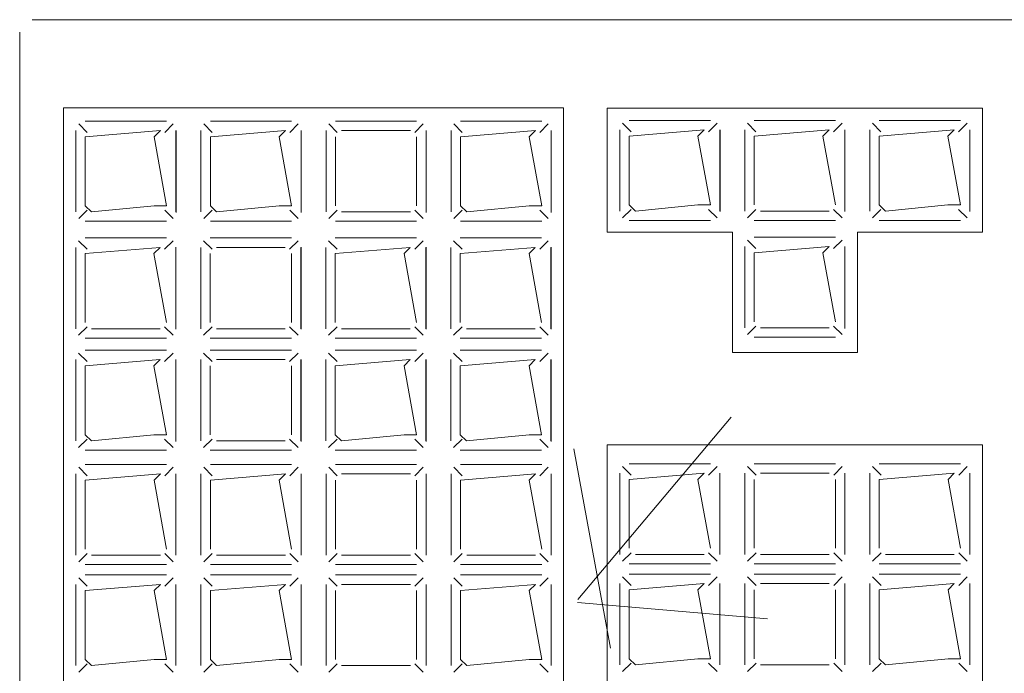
# Model space of a CAD drawing. Header units: feet. Extents: x 8 to 127, y 6 to 90.
# Tile 44 of 256: x 34.1938 to 34.2725, y 50.3104 to 50.3627. Entities that reach past the tile are written whole.
import ezdxf

# ---------------------------------------------------------------- set-up
doc = ezdxf.new("R2010")
doc.units = ezdxf.units.FT
doc.header["$MEASUREMENT"] = 0
doc.layers.add('MOBILARIO', color=8, linetype='Continuous')
doc.layers.add('NO ESPESSURA', color=250, linetype='Continuous')

msp = doc.modelspace()

# ---------------------------------------------------------------- linework, layer by layer
at = {"layer": 'MOBILARIO', "lineweight": 5}
for p, q in [((34.42277, 50.36268), (34.19477, 50.36268)), ((34.42277, 50.36268), (34.19477, 50.36268)), ((34.19377, 50.36168), (34.19377, 50.28368)), ((34.19377, 50.36168), (34.19377, 50.28368)), ((34.19727, 50.355636), (34.23727, 50.355636)), ((34.19727, 50.30868), (34.19727, 50.355636)), ((34.19727, 50.355636), (34.23727, 50.355636)), ((34.19727, 50.30868), (34.19727, 50.355636)), ((34.23727, 50.355636), (34.23727, 50.30868)), ((34.23727, 50.355636), (34.23727, 50.30868)), ((34.24077, 50.34568), (34.24077, 50.355619)), ((34.24077, 50.355619), (34.27077, 50.355619)), ((34.24077, 50.34568), (34.24077, 50.355619)), ((34.24077, 50.355619), (34.27077, 50.355619)), ((34.27077, 50.355619), (34.27077, 50.34568)), ((34.27077, 50.355619), (34.27077, 50.34568)), ((34.199167, 50.353664), (34.19849, 50.354341)), ((34.199167, 50.353664), (34.19849, 50.354341)), ((34.20552, 50.354561), (34.19902, 50.354561)), ((34.20552, 50.354561), (34.19902, 50.354561)), ((34.205374, 50.353664), (34.206051, 50.354341)), ((34.205374, 50.353664), (34.206051, 50.354341)), ((34.209167, 50.353664), (34.20849, 50.354341)), ((34.209167, 50.353664), (34.20849, 50.354341)), ((34.21552, 50.354561), (34.20902, 50.354561)), ((34.21552, 50.354561), (34.20902, 50.354561)), ((34.215374, 50.353664), (34.216051, 50.354341)), ((34.215374, 50.353664), (34.216051, 50.354341)), ((34.219167, 50.353664), (34.21849, 50.354341)), ((34.219167, 50.353664), (34.21849, 50.354341)), ((34.22552, 50.354561), (34.21902, 50.354561)), ((34.22552, 50.354561), (34.21902, 50.354561)), ((34.225374, 50.353664), (34.226051, 50.354341)), ((34.225374, 50.353664), (34.226051, 50.354341)), ((34.229167, 50.353664), (34.22849, 50.354341)), ((34.229167, 50.353664), (34.22849, 50.354341)), ((34.23552, 50.354561), (34.22902, 50.354561)), ((34.23552, 50.354561), (34.22902, 50.354561)), ((34.235374, 50.353664), (34.236051, 50.354341)), ((34.235374, 50.353664), (34.236051, 50.354341)), ((34.242667, 50.353723), (34.24199, 50.3544)), ((34.242667, 50.353723), (34.24199, 50.3544)), ((34.24902, 50.354619), (34.24252, 50.354619)), ((34.24902, 50.354619), (34.24252, 50.354619)), ((34.248874, 50.353723), (34.249551, 50.3544)), ((34.248874, 50.353723), (34.249551, 50.3544)), ((34.252655, 50.353723), (34.251978, 50.3544)), ((34.252655, 50.353723), (34.251978, 50.3544)), ((34.259008, 50.354619), (34.252508, 50.354619)), ((34.259008, 50.354619), (34.252508, 50.354619)), ((34.258862, 50.353723), (34.259539, 50.3544)), ((34.258862, 50.353723), (34.259539, 50.3544)), ((34.262655, 50.353723), (34.261978, 50.3544)), ((34.262655, 50.353723), (34.261978, 50.3544)), ((34.269008, 50.354619), (34.262508, 50.354619)), ((34.269008, 50.354619), (34.262508, 50.354619)), ((34.268862, 50.353723), (34.269539, 50.3544)), ((34.268862, 50.353723), (34.269539, 50.3544)), ((34.19827, 50.353811), (34.19827, 50.347311)), ((34.19827, 50.353811), (34.19827, 50.347311)), ((34.20502, 50.353811), (34.19902, 50.353311)), ((34.20502, 50.353811), (34.19902, 50.353311)), ((34.20452, 50.353311), (34.20502, 50.353811)), ((34.20452, 50.353311), (34.20502, 50.353811)), ((34.20627, 50.347311), (34.20627, 50.353811)), ((34.20627, 50.347311), (34.20627, 50.353811)), ((34.206282, 50.347275), (34.206282, 50.353819)), ((34.206282, 50.347275), (34.206282, 50.353819)), ((34.20827, 50.353811), (34.20827, 50.347311)), ((34.20827, 50.353811), (34.20827, 50.347311)), ((34.21502, 50.353811), (34.20902, 50.353311)), ((34.21502, 50.353811), (34.20902, 50.353311)), ((34.21452, 50.353311), (34.21502, 50.353811)), ((34.21452, 50.353311), (34.21502, 50.353811)), ((34.21627, 50.347311), (34.21627, 50.353811)), ((34.21627, 50.347311), (34.21627, 50.353811)), ((34.216282, 50.347275), (34.216282, 50.353819)), ((34.216282, 50.347275), (34.216282, 50.353819)), ((34.21827, 50.353811), (34.21827, 50.347311)), ((34.21827, 50.353811), (34.21827, 50.347311)), ((34.22502, 50.353811), (34.21952, 50.353811)), ((34.22502, 50.353811), (34.21952, 50.353811)), ((34.22627, 50.347311), (34.22627, 50.353811)), ((34.22627, 50.347311), (34.22627, 50.353811)), ((34.226282, 50.347275), (34.226282, 50.353819)), ((34.226282, 50.347275), (34.226282, 50.353819)), ((34.22827, 50.353811), (34.22827, 50.347311)), ((34.22827, 50.353811), (34.22827, 50.347311)), ((34.23502, 50.353811), (34.22902, 50.353311)), ((34.23502, 50.353811), (34.22902, 50.353311)), ((34.23452, 50.353311), (34.23502, 50.353811)), ((34.23452, 50.353311), (34.23502, 50.353811)), ((34.23627, 50.347311), (34.23627, 50.353811)), ((34.23627, 50.347311), (34.23627, 50.353811)), ((34.236282, 50.347275), (34.236282, 50.353819)), ((34.236282, 50.347275), (34.236282, 50.353819)), ((34.24177, 50.353869), (34.24177, 50.347369)), ((34.24177, 50.353869), (34.24177, 50.347369)), ((34.24852, 50.353869), (34.24252, 50.353369)), ((34.24852, 50.353869), (34.24252, 50.353369)), ((34.24802, 50.353369), (34.24852, 50.353869)), ((34.24802, 50.353369), (34.24852, 50.353869)), ((34.24977, 50.347369), (34.24977, 50.353869)), ((34.24977, 50.347369), (34.24977, 50.353869)), ((34.249782, 50.347333), (34.249782, 50.353878)), ((34.249782, 50.347333), (34.249782, 50.353878)), ((34.251758, 50.353869), (34.251758, 50.347369)), ((34.251758, 50.353869), (34.251758, 50.347369)), ((34.258508, 50.353869), (34.252508, 50.353369)), ((34.258508, 50.353869), (34.252508, 50.353369)), ((34.258008, 50.353369), (34.258508, 50.353869)), ((34.258008, 50.353369), (34.258508, 50.353869)), ((34.259758, 50.347369), (34.259758, 50.353869)), ((34.259758, 50.347369), (34.259758, 50.353869)), ((34.25977, 50.347333), (34.25977, 50.353878)), ((34.25977, 50.347333), (34.25977, 50.353878)), ((34.261758, 50.353869), (34.261758, 50.347369)), ((34.261758, 50.353869), (34.261758, 50.347369)), ((34.268508, 50.353869), (34.262508, 50.353369)), ((34.268508, 50.353869), (34.262508, 50.353369)), ((34.268008, 50.353369), (34.268508, 50.353869)), ((34.268008, 50.353369), (34.268508, 50.353869)), ((34.269758, 50.347369), (34.269758, 50.353869)), ((34.269758, 50.347369), (34.269758, 50.353869)), ((34.26977, 50.347333), (34.26977, 50.353878)), ((34.26977, 50.347333), (34.26977, 50.353878)), ((34.19902, 50.353311), (34.19902, 50.347811)), ((34.19902, 50.353311), (34.19902, 50.347811)), ((34.20552, 50.347811), (34.20452, 50.353311)), ((34.20552, 50.347811), (34.20452, 50.353311)), ((34.20902, 50.353311), (34.20902, 50.347811)), ((34.20902, 50.353311), (34.20902, 50.347811)), ((34.21552, 50.347811), (34.21452, 50.353311)), ((34.21552, 50.347811), (34.21452, 50.353311)), ((34.21902, 50.353311), (34.21902, 50.347811)), ((34.21902, 50.353311), (34.21902, 50.347811)), ((34.22552, 50.347811), (34.22552, 50.353311)), ((34.22552, 50.347811), (34.22552, 50.353311)), ((34.22902, 50.353311), (34.22902, 50.347811)), ((34.22902, 50.353311), (34.22902, 50.347811)), ((34.23552, 50.347811), (34.23452, 50.353311)), ((34.23552, 50.347811), (34.23452, 50.353311)), ((34.24252, 50.353369), (34.24252, 50.347869)), ((34.24252, 50.353369), (34.24252, 50.347869)), ((34.24902, 50.347869), (34.24802, 50.353369)), ((34.24902, 50.347869), (34.24802, 50.353369)), ((34.252508, 50.353369), (34.252508, 50.347869)), ((34.252508, 50.353369), (34.252508, 50.347869)), ((34.259008, 50.347869), (34.258008, 50.353369)), ((34.259008, 50.347869), (34.258008, 50.353369)), ((34.262508, 50.353369), (34.262508, 50.347869)), ((34.262508, 50.353369), (34.262508, 50.347869)), ((34.269008, 50.347869), (34.268008, 50.353369)), ((34.269008, 50.347869), (34.268008, 50.353369)), ((34.199167, 50.347457), (34.19849, 50.346781)), ((34.199167, 50.347457), (34.19849, 50.346781)), ((34.19902, 50.347811), (34.19952, 50.347311)), ((34.19902, 50.347811), (34.19952, 50.347311)), ((34.19952, 50.347311), (34.20452, 50.347811)), ((34.19952, 50.347311), (34.20452, 50.347811)), ((34.20452, 50.347811), (34.20552, 50.347811)), ((34.20452, 50.347811), (34.20552, 50.347811)), ((34.205374, 50.347457), (34.206051, 50.346781)), ((34.205374, 50.347457), (34.206051, 50.346781)), ((34.209167, 50.347457), (34.20849, 50.346781)), ((34.209167, 50.347457), (34.20849, 50.346781)), ((34.20902, 50.347811), (34.20952, 50.347311)), ((34.20902, 50.347811), (34.20952, 50.347311)), ((34.20952, 50.347311), (34.21452, 50.347811)), ((34.20952, 50.347311), (34.21452, 50.347811)), ((34.21452, 50.347811), (34.21552, 50.347811)), ((34.21452, 50.347811), (34.21552, 50.347811)), ((34.215374, 50.347457), (34.216051, 50.346781)), ((34.215374, 50.347457), (34.216051, 50.346781)), ((34.219167, 50.347457), (34.21849, 50.346781)), ((34.219167, 50.347457), (34.21849, 50.346781)), ((34.21952, 50.347311), (34.22502, 50.347311)), ((34.21952, 50.347311), (34.22502, 50.347311)), ((34.225374, 50.347457), (34.226051, 50.346781)), ((34.225374, 50.347457), (34.226051, 50.346781)), ((34.229167, 50.347457), (34.22849, 50.346781)), ((34.229167, 50.347457), (34.22849, 50.346781)), ((34.22902, 50.347811), (34.22952, 50.347311)), ((34.22902, 50.347811), (34.22952, 50.347311)), ((34.22952, 50.347311), (34.23452, 50.347811)), ((34.22952, 50.347311), (34.23452, 50.347811)), ((34.23452, 50.347811), (34.23552, 50.347811)), ((34.23452, 50.347811), (34.23552, 50.347811)), ((34.235374, 50.347457), (34.236051, 50.346781)), ((34.235374, 50.347457), (34.236051, 50.346781)), ((34.242667, 50.347516), (34.24199, 50.346839)), ((34.242667, 50.347516), (34.24199, 50.346839)), ((34.24252, 50.347869), (34.24302, 50.347369)), ((34.24252, 50.347869), (34.24302, 50.347369)), ((34.24302, 50.347369), (34.24802, 50.347869)), ((34.24302, 50.347369), (34.24802, 50.347869)), ((34.24802, 50.347869), (34.24902, 50.347869)), ((34.24802, 50.347869), (34.24902, 50.347869)), ((34.248874, 50.347516), (34.249551, 50.346839)), ((34.248874, 50.347516), (34.249551, 50.346839)), ((34.252655, 50.347516), (34.251978, 50.346839)), ((34.252655, 50.347516), (34.251978, 50.346839)), ((34.253008, 50.347369), (34.258508, 50.347369)), ((34.253008, 50.347369), (34.258508, 50.347369)), ((34.258862, 50.347516), (34.259539, 50.346839)), ((34.258862, 50.347516), (34.259539, 50.346839)), ((34.262655, 50.347516), (34.261978, 50.346839)), ((34.262655, 50.347516), (34.261978, 50.346839)), ((34.262508, 50.347869), (34.263008, 50.347369)), ((34.262508, 50.347869), (34.263008, 50.347369)), ((34.263008, 50.347369), (34.268008, 50.347869)), ((34.263008, 50.347369), (34.268008, 50.347869)), ((34.268008, 50.347869), (34.269008, 50.347869)), ((34.268008, 50.347869), (34.269008, 50.347869)), ((34.268862, 50.347516), (34.269539, 50.346839)), ((34.268862, 50.347516), (34.269539, 50.346839)), ((34.19902, 50.346561), (34.20552, 50.346561)), ((34.19902, 50.346561), (34.20552, 50.346561)), ((34.20902, 50.346561), (34.21552, 50.346561)), ((34.20902, 50.346561), (34.21552, 50.346561)), ((34.21902, 50.346561), (34.22552, 50.346561)), ((34.21902, 50.346561), (34.22552, 50.346561)), ((34.22902, 50.346561), (34.23552, 50.346561)), ((34.22902, 50.346561), (34.23552, 50.346561)), ((34.24252, 50.346619), (34.24902, 50.346619)), ((34.24252, 50.346619), (34.24902, 50.346619)), ((34.252508, 50.346619), (34.259008, 50.346619)), ((34.252508, 50.346619), (34.259008, 50.346619)), ((34.262508, 50.346619), (34.269008, 50.346619)), ((34.262508, 50.346619), (34.269008, 50.346619)), ((34.25077, 50.34568), (34.24077, 50.34568)), ((34.25077, 50.34568), (34.24077, 50.34568)), ((34.25077, 50.336075), (34.25077, 50.34568)), ((34.25077, 50.336075), (34.25077, 50.34568)), ((34.27077, 50.34568), (34.26077, 50.34568)), ((34.26077, 50.34568), (34.26077, 50.336075)), ((34.27077, 50.34568), (34.26077, 50.34568)), ((34.26077, 50.34568), (34.26077, 50.336075)), ((34.199155, 50.344331), (34.198478, 50.345007)), ((34.199155, 50.344331), (34.198478, 50.345007)), ((34.205508, 50.345227), (34.199008, 50.345227)), ((34.205508, 50.345227), (34.199008, 50.345227)), ((34.205362, 50.344331), (34.206039, 50.345007)), ((34.205362, 50.344331), (34.206039, 50.345007)), ((34.209155, 50.344331), (34.208478, 50.345007)), ((34.209155, 50.344331), (34.208478, 50.345007)), ((34.215508, 50.345227), (34.209008, 50.345227)), ((34.215508, 50.345227), (34.209008, 50.345227)), ((34.215362, 50.344331), (34.216039, 50.345007)), ((34.215362, 50.344331), (34.216039, 50.345007)), ((34.219155, 50.344331), (34.218478, 50.345007)), ((34.219155, 50.344331), (34.218478, 50.345007)), ((34.225508, 50.345227), (34.219008, 50.345227)), ((34.225508, 50.345227), (34.219008, 50.345227)), ((34.225362, 50.344331), (34.226039, 50.345007)), ((34.225362, 50.344331), (34.226039, 50.345007)), ((34.229155, 50.344331), (34.228478, 50.345007)), ((34.229155, 50.344331), (34.228478, 50.345007)), ((34.235508, 50.345227), (34.229008, 50.345227)), ((34.235508, 50.345227), (34.229008, 50.345227)), ((34.235362, 50.344331), (34.236039, 50.345007)), ((34.235362, 50.344331), (34.236039, 50.345007)), ((34.252655, 50.344389), (34.251978, 50.345066)), ((34.252655, 50.344389), (34.251978, 50.345066)), ((34.259008, 50.345285), (34.252508, 50.345285)), ((34.259008, 50.345285), (34.252508, 50.345285)), ((34.258862, 50.344389), (34.259539, 50.345066)), ((34.258862, 50.344389), (34.259539, 50.345066)), ((34.198258, 50.344477), (34.198258, 50.337977)), ((34.198258, 50.344477), (34.198258, 50.337977)), ((34.205008, 50.344477), (34.199008, 50.343977)), ((34.205008, 50.344477), (34.199008, 50.343977)), ((34.204508, 50.343977), (34.205008, 50.344477)), ((34.204508, 50.343977), (34.205008, 50.344477)), ((34.206258, 50.337977), (34.206258, 50.344477)), ((34.206258, 50.337977), (34.206258, 50.344477)), ((34.20627, 50.337941), (34.20627, 50.344485)), ((34.20627, 50.337941), (34.20627, 50.344485)), ((34.208258, 50.344477), (34.208258, 50.337977)), ((34.208258, 50.344477), (34.208258, 50.337977)), ((34.215008, 50.344477), (34.209508, 50.344477)), ((34.215008, 50.344477), (34.209508, 50.344477)), ((34.216258, 50.337977), (34.216258, 50.344477)), ((34.216258, 50.337977), (34.216258, 50.344477)), ((34.21627, 50.337941), (34.21627, 50.344485)), ((34.21627, 50.337941), (34.21627, 50.344485)), ((34.218258, 50.344477), (34.218258, 50.337977)), ((34.218258, 50.344477), (34.218258, 50.337977)), ((34.225008, 50.344477), (34.219008, 50.343977)), ((34.225008, 50.344477), (34.219008, 50.343977)), ((34.224508, 50.343977), (34.225008, 50.344477)), ((34.224508, 50.343977), (34.225008, 50.344477)), ((34.226258, 50.337977), (34.226258, 50.344477)), ((34.226258, 50.337977), (34.226258, 50.344477)), ((34.22627, 50.337941), (34.22627, 50.344485)), ((34.22627, 50.337941), (34.22627, 50.344485)), ((34.228258, 50.344477), (34.228258, 50.337977)), ((34.228258, 50.344477), (34.228258, 50.337977)), ((34.235008, 50.344477), (34.229008, 50.343977)), ((34.235008, 50.344477), (34.229008, 50.343977)), ((34.234508, 50.343977), (34.235008, 50.344477)), ((34.234508, 50.343977), (34.235008, 50.344477)), ((34.236258, 50.337977), (34.236258, 50.344477)), ((34.236258, 50.337977), (34.236258, 50.344477)), ((34.23627, 50.337941), (34.23627, 50.344485)), ((34.23627, 50.337941), (34.23627, 50.344485)), ((34.251758, 50.344535), (34.251758, 50.338035)), ((34.251758, 50.344535), (34.251758, 50.338035)), ((34.258508, 50.344535), (34.252508, 50.344035)), ((34.258508, 50.344535), (34.252508, 50.344035)), ((34.258008, 50.344035), (34.258508, 50.344535)), ((34.258008, 50.344035), (34.258508, 50.344535)), ((34.259758, 50.338035), (34.259758, 50.344535)), ((34.259758, 50.338035), (34.259758, 50.344535)), ((34.25977, 50.337999), (34.25977, 50.344544)), ((34.25977, 50.337999), (34.25977, 50.344544)), ((34.199008, 50.343977), (34.199008, 50.338477)), ((34.199008, 50.343977), (34.199008, 50.338477)), ((34.205508, 50.338477), (34.204508, 50.343977)), ((34.205508, 50.338477), (34.204508, 50.343977)), ((34.209008, 50.343977), (34.209008, 50.338477)), ((34.209008, 50.343977), (34.209008, 50.338477)), ((34.215508, 50.338477), (34.215508, 50.343977)), ((34.215508, 50.338477), (34.215508, 50.343977)), ((34.219008, 50.343977), (34.219008, 50.338477)), ((34.219008, 50.343977), (34.219008, 50.338477)), ((34.225508, 50.338477), (34.224508, 50.343977)), ((34.225508, 50.338477), (34.224508, 50.343977)), ((34.229008, 50.343977), (34.229008, 50.338477)), ((34.229008, 50.343977), (34.229008, 50.338477)), ((34.235508, 50.338477), (34.234508, 50.343977)), ((34.235508, 50.338477), (34.234508, 50.343977)), ((34.252508, 50.344035), (34.252508, 50.338535)), ((34.252508, 50.344035), (34.252508, 50.338535)), ((34.259008, 50.338535), (34.258008, 50.344035)), ((34.259008, 50.338535), (34.258008, 50.344035)), ((34.199155, 50.338123), (34.198478, 50.337447)), ((34.199155, 50.338123), (34.198478, 50.337447)), ((34.199508, 50.337977), (34.205008, 50.337977)), ((34.199508, 50.337977), (34.205008, 50.337977)), ((34.205362, 50.338123), (34.206039, 50.337447)), ((34.205362, 50.338123), (34.206039, 50.337447)), ((34.209155, 50.338123), (34.208478, 50.337447)), ((34.209155, 50.338123), (34.208478, 50.337447)), ((34.209508, 50.337977), (34.215008, 50.337977)), ((34.209508, 50.337977), (34.215008, 50.337977)), ((34.215362, 50.338123), (34.216039, 50.337447)), ((34.215362, 50.338123), (34.216039, 50.337447)), ((34.219155, 50.338123), (34.218478, 50.337447)), ((34.219155, 50.338123), (34.218478, 50.337447)), ((34.219508, 50.337977), (34.225008, 50.337977)), ((34.219508, 50.337977), (34.225008, 50.337977)), ((34.225362, 50.338123), (34.226039, 50.337447)), ((34.225362, 50.338123), (34.226039, 50.337447)), ((34.229155, 50.338123), (34.228478, 50.337447)), ((34.229155, 50.338123), (34.228478, 50.337447)), ((34.229508, 50.337977), (34.235008, 50.337977)), ((34.229508, 50.337977), (34.235008, 50.337977)), ((34.235362, 50.338123), (34.236039, 50.337447)), ((34.235362, 50.338123), (34.236039, 50.337447)), ((34.252655, 50.338182), (34.251978, 50.337505)), ((34.252655, 50.338182), (34.251978, 50.337505)), ((34.253008, 50.338035), (34.258508, 50.338035)), ((34.253008, 50.338035), (34.258508, 50.338035)), ((34.258862, 50.338182), (34.259539, 50.337505)), ((34.258862, 50.338182), (34.259539, 50.337505)), ((34.199008, 50.337227), (34.205508, 50.337227)), ((34.199008, 50.337227), (34.205508, 50.337227)), ((34.209008, 50.337227), (34.215508, 50.337227)), ((34.209008, 50.337227), (34.215508, 50.337227)), ((34.219008, 50.337227), (34.225508, 50.337227)), ((34.219008, 50.337227), (34.225508, 50.337227)), ((34.229008, 50.337227), (34.235508, 50.337227)), ((34.229008, 50.337227), (34.235508, 50.337227)), ((34.252508, 50.337285), (34.259008, 50.337285)), ((34.252508, 50.337285), (34.259008, 50.337285)), ((34.205508, 50.336251), (34.199008, 50.336251)), ((34.205508, 50.336251), (34.199008, 50.336251)), ((34.215508, 50.336251), (34.209008, 50.336251)), ((34.215508, 50.336251), (34.209008, 50.336251)), ((34.225508, 50.336251), (34.219008, 50.336251)), ((34.225508, 50.336251), (34.219008, 50.336251)), ((34.235508, 50.336251), (34.229008, 50.336251)), ((34.235508, 50.336251), (34.229008, 50.336251)), ((34.198258, 50.335501), (34.198258, 50.329001)), ((34.198258, 50.335501), (34.198258, 50.329001)), ((34.199155, 50.335354), (34.198478, 50.336031)), ((34.199155, 50.335354), (34.198478, 50.336031)), ((34.205008, 50.335501), (34.199008, 50.335001)), ((34.205008, 50.335501), (34.199008, 50.335001)), ((34.204508, 50.335001), (34.205008, 50.335501)), ((34.204508, 50.335001), (34.205008, 50.335501)), ((34.205362, 50.335354), (34.206039, 50.336031)), ((34.205362, 50.335354), (34.206039, 50.336031)), ((34.206258, 50.329001), (34.206258, 50.335501)), ((34.206258, 50.329001), (34.206258, 50.335501)), ((34.20627, 50.328965), (34.20627, 50.335509)), ((34.20627, 50.328965), (34.20627, 50.335509)), ((34.208258, 50.335501), (34.208258, 50.329001)), ((34.208258, 50.335501), (34.208258, 50.329001)), ((34.209155, 50.335354), (34.208478, 50.336031)), ((34.209155, 50.335354), (34.208478, 50.336031)), ((34.215008, 50.335501), (34.209508, 50.335501)), ((34.215008, 50.335501), (34.209508, 50.335501)), ((34.215362, 50.335354), (34.216039, 50.336031)), ((34.215362, 50.335354), (34.216039, 50.336031)), ((34.216258, 50.329001), (34.216258, 50.335501)), ((34.216258, 50.329001), (34.216258, 50.335501)), ((34.21627, 50.328965), (34.21627, 50.335509)), ((34.21627, 50.328965), (34.21627, 50.335509)), ((34.218258, 50.335501), (34.218258, 50.329001)), ((34.218258, 50.335501), (34.218258, 50.329001)), ((34.219155, 50.335354), (34.218478, 50.336031)), ((34.219155, 50.335354), (34.218478, 50.336031)), ((34.225008, 50.335501), (34.219008, 50.335001)), ((34.225008, 50.335501), (34.219008, 50.335001)), ((34.224508, 50.335001), (34.225008, 50.335501)), ((34.224508, 50.335001), (34.225008, 50.335501)), ((34.225362, 50.335354), (34.226039, 50.336031)), ((34.225362, 50.335354), (34.226039, 50.336031)), ((34.226258, 50.329001), (34.226258, 50.335501)), ((34.226258, 50.329001), (34.226258, 50.335501)), ((34.22627, 50.328965), (34.22627, 50.335509)), ((34.22627, 50.328965), (34.22627, 50.335509)), ((34.228258, 50.335501), (34.228258, 50.329001)), ((34.228258, 50.335501), (34.228258, 50.329001)), ((34.229155, 50.335354), (34.228478, 50.336031)), ((34.229155, 50.335354), (34.228478, 50.336031)), ((34.235008, 50.335501), (34.229008, 50.335001)), ((34.235008, 50.335501), (34.229008, 50.335001)), ((34.234508, 50.335001), (34.235008, 50.335501)), ((34.234508, 50.335001), (34.235008, 50.335501)), ((34.235362, 50.335354), (34.236039, 50.336031)), ((34.235362, 50.335354), (34.236039, 50.336031)), ((34.236258, 50.329001), (34.236258, 50.335501)), ((34.236258, 50.329001), (34.236258, 50.335501)), ((34.23627, 50.328965), (34.23627, 50.335509)), ((34.23627, 50.328965), (34.23627, 50.335509)), ((34.26077, 50.336075), (34.25077, 50.336075)), ((34.26077, 50.336075), (34.25077, 50.336075)), ((34.199008, 50.335001), (34.199008, 50.329501)), ((34.199008, 50.335001), (34.199008, 50.329501)), ((34.205508, 50.329501), (34.204508, 50.335001)), ((34.205508, 50.329501), (34.204508, 50.335001)), ((34.209008, 50.335001), (34.209008, 50.329501)), ((34.209008, 50.335001), (34.209008, 50.329501)), ((34.215508, 50.329501), (34.215508, 50.335001)), ((34.215508, 50.329501), (34.215508, 50.335001)), ((34.219008, 50.335001), (34.219008, 50.329501)), ((34.219008, 50.335001), (34.219008, 50.329501)), ((34.225508, 50.329501), (34.224508, 50.335001)), ((34.225508, 50.329501), (34.224508, 50.335001)), ((34.229008, 50.335001), (34.229008, 50.329501)), ((34.229008, 50.335001), (34.229008, 50.329501)), ((34.235508, 50.329501), (34.234508, 50.335001)), ((34.235508, 50.329501), (34.234508, 50.335001)), ((34.199155, 50.329147), (34.198478, 50.328471)), ((34.199155, 50.329147), (34.198478, 50.328471)), ((34.199008, 50.329501), (34.199508, 50.329001)), ((34.199008, 50.329501), (34.199508, 50.329001)), ((34.199508, 50.329001), (34.204508, 50.329501)), ((34.199508, 50.329001), (34.204508, 50.329501)), ((34.204508, 50.329501), (34.205508, 50.329501)), ((34.204508, 50.329501), (34.205508, 50.329501)), ((34.205362, 50.329147), (34.206039, 50.328471)), ((34.205362, 50.329147), (34.206039, 50.328471)), ((34.209155, 50.329147), (34.208478, 50.328471)), ((34.209155, 50.329147), (34.208478, 50.328471)), ((34.215362, 50.329147), (34.216039, 50.328471)), ((34.215362, 50.329147), (34.216039, 50.328471)), ((34.219155, 50.329147), (34.218478, 50.328471)), ((34.219155, 50.329147), (34.218478, 50.328471)), ((34.219008, 50.329501), (34.219508, 50.329001)), ((34.219008, 50.329501), (34.219508, 50.329001)), ((34.219508, 50.329001), (34.224508, 50.329501)), ((34.219508, 50.329001), (34.224508, 50.329501)), ((34.224508, 50.329501), (34.225508, 50.329501)), ((34.224508, 50.329501), (34.225508, 50.329501)), ((34.225362, 50.329147), (34.226039, 50.328471)), ((34.225362, 50.329147), (34.226039, 50.328471)), ((34.229155, 50.329147), (34.228478, 50.328471)), ((34.229155, 50.329147), (34.228478, 50.328471)), ((34.229008, 50.329501), (34.229508, 50.329001)), ((34.229008, 50.329501), (34.229508, 50.329001)), ((34.229508, 50.329001), (34.234508, 50.329501)), ((34.229508, 50.329001), (34.234508, 50.329501)), ((34.234508, 50.329501), (34.235508, 50.329501)), ((34.234508, 50.329501), (34.235508, 50.329501)), ((34.235362, 50.329147), (34.236039, 50.328471)), ((34.235362, 50.329147), (34.236039, 50.328471)), ((34.209508, 50.329001), (34.215008, 50.329001)), ((34.209508, 50.329001), (34.215008, 50.329001)), ((34.27077, 50.32868), (34.24077, 50.32868)), ((34.24077, 50.32868), (34.24077, 50.30868)), ((34.27077, 50.32868), (34.24077, 50.32868)), ((34.24077, 50.32868), (34.24077, 50.30868)), ((34.27077, 50.30868), (34.27077, 50.32868)), ((34.27077, 50.30868), (34.27077, 50.32868)), ((34.199008, 50.328251), (34.205508, 50.328251)), ((34.199008, 50.328251), (34.205508, 50.328251)), ((34.209008, 50.328251), (34.215508, 50.328251)), ((34.209008, 50.328251), (34.215508, 50.328251)), ((34.219008, 50.328251), (34.225508, 50.328251)), ((34.219008, 50.328251), (34.225508, 50.328251)), ((34.229008, 50.328251), (34.235508, 50.328251)), ((34.229008, 50.328251), (34.235508, 50.328251)), ((34.199167, 50.326215), (34.19849, 50.326892)), ((34.199167, 50.326215), (34.19849, 50.326892)), ((34.20552, 50.327112), (34.19902, 50.327112)), ((34.20552, 50.327112), (34.19902, 50.327112)), ((34.205374, 50.326215), (34.206051, 50.326892)), ((34.205374, 50.326215), (34.206051, 50.326892)), ((34.209167, 50.326215), (34.20849, 50.326892)), ((34.209167, 50.326215), (34.20849, 50.326892)), ((34.21552, 50.327112), (34.20902, 50.327112)), ((34.21552, 50.327112), (34.20902, 50.327112)), ((34.215374, 50.326215), (34.216051, 50.326892)), ((34.215374, 50.326215), (34.216051, 50.326892)), ((34.219167, 50.326215), (34.21849, 50.326892)), ((34.219167, 50.326215), (34.21849, 50.326892)), ((34.22552, 50.327112), (34.21902, 50.327112)), ((34.22552, 50.327112), (34.21902, 50.327112)), ((34.225374, 50.326215), (34.226051, 50.326892)), ((34.225374, 50.326215), (34.226051, 50.326892)), ((34.229167, 50.326215), (34.22849, 50.326892)), ((34.229167, 50.326215), (34.22849, 50.326892)), ((34.23552, 50.327112), (34.22902, 50.327112)), ((34.23552, 50.327112), (34.22902, 50.327112)), ((34.235374, 50.326215), (34.236051, 50.326892)), ((34.235374, 50.326215), (34.236051, 50.326892)), ((34.242667, 50.326273), (34.24199, 50.32695)), ((34.242667, 50.326273), (34.24199, 50.32695)), ((34.24902, 50.32717), (34.24252, 50.32717)), ((34.24902, 50.32717), (34.24252, 50.32717)), ((34.248874, 50.326273), (34.249551, 50.32695)), ((34.248874, 50.326273), (34.249551, 50.32695)), ((34.252667, 50.326273), (34.25199, 50.32695)), ((34.252667, 50.326273), (34.25199, 50.32695)), ((34.25902, 50.32717), (34.25252, 50.32717)), ((34.25902, 50.32717), (34.25252, 50.32717)), ((34.258874, 50.326273), (34.259551, 50.32695)), ((34.258874, 50.326273), (34.259551, 50.32695)), ((34.262667, 50.326273), (34.26199, 50.32695)), ((34.262667, 50.326273), (34.26199, 50.32695)), ((34.26902, 50.32717), (34.26252, 50.32717)), ((34.26902, 50.32717), (34.26252, 50.32717)), ((34.268874, 50.326273), (34.269551, 50.32695)), ((34.268874, 50.326273), (34.269551, 50.32695)), ((34.19827, 50.326362), (34.19827, 50.319862)), ((34.19827, 50.326362), (34.19827, 50.319862)), ((34.20502, 50.326362), (34.19902, 50.325862)), ((34.20502, 50.326362), (34.19902, 50.325862)), ((34.20452, 50.325862), (34.20502, 50.326362)), ((34.20452, 50.325862), (34.20502, 50.326362)), ((34.20627, 50.319862), (34.20627, 50.326362)), ((34.20627, 50.319862), (34.20627, 50.326362)), ((34.20827, 50.326362), (34.20827, 50.319862)), ((34.20827, 50.326362), (34.20827, 50.319862)), ((34.21502, 50.326362), (34.20902, 50.325862)), ((34.21502, 50.326362), (34.20902, 50.325862)), ((34.21452, 50.325862), (34.21502, 50.326362)), ((34.21452, 50.325862), (34.21502, 50.326362)), ((34.21627, 50.319862), (34.21627, 50.326362)), ((34.21627, 50.319862), (34.21627, 50.326362)), ((34.21827, 50.326362), (34.21827, 50.319862)), ((34.21827, 50.326362), (34.21827, 50.319862)), ((34.22502, 50.326362), (34.21952, 50.326362)), ((34.22502, 50.326362), (34.21952, 50.326362)), ((34.22627, 50.319862), (34.22627, 50.326362)), ((34.22627, 50.319862), (34.22627, 50.326362)), ((34.22827, 50.326362), (34.22827, 50.319862)), ((34.22827, 50.326362), (34.22827, 50.319862)), ((34.23502, 50.326362), (34.22902, 50.325862)), ((34.23502, 50.326362), (34.22902, 50.325862)), ((34.23452, 50.325862), (34.23502, 50.326362)), ((34.23452, 50.325862), (34.23502, 50.326362)), ((34.23627, 50.319862), (34.23627, 50.326362)), ((34.23627, 50.319862), (34.23627, 50.326362)), ((34.24177, 50.32642), (34.24177, 50.31992)), ((34.24177, 50.32642), (34.24177, 50.31992)), ((34.24852, 50.32642), (34.24252, 50.32592)), ((34.24852, 50.32642), (34.24252, 50.32592)), ((34.24802, 50.32592), (34.24852, 50.32642)), ((34.24802, 50.32592), (34.24852, 50.32642)), ((34.24977, 50.31992), (34.24977, 50.32642)), ((34.24977, 50.31992), (34.24977, 50.32642)), ((34.25177, 50.32642), (34.25177, 50.31992)), ((34.25177, 50.32642), (34.25177, 50.31992)), ((34.25852, 50.32642), (34.25302, 50.32642)), ((34.25852, 50.32642), (34.25302, 50.32642)), ((34.25977, 50.31992), (34.25977, 50.32642)), ((34.25977, 50.31992), (34.25977, 50.32642)), ((34.26177, 50.32642), (34.26177, 50.31992)), ((34.26177, 50.32642), (34.26177, 50.31992)), ((34.26852, 50.32642), (34.26252, 50.32592)), ((34.26852, 50.32642), (34.26252, 50.32592)), ((34.26802, 50.32592), (34.26852, 50.32642)), ((34.26802, 50.32592), (34.26852, 50.32642)), ((34.26977, 50.31992), (34.26977, 50.32642)), ((34.26977, 50.31992), (34.26977, 50.32642)), ((34.19902, 50.325862), (34.19902, 50.320362)), ((34.19902, 50.325862), (34.19902, 50.320362)), ((34.20552, 50.320362), (34.20452, 50.325862)), ((34.20552, 50.320362), (34.20452, 50.325862)), ((34.20902, 50.325862), (34.20902, 50.320362)), ((34.20902, 50.325862), (34.20902, 50.320362)), ((34.21552, 50.320362), (34.21452, 50.325862)), ((34.21552, 50.320362), (34.21452, 50.325862)), ((34.21902, 50.325862), (34.21902, 50.320362)), ((34.21902, 50.325862), (34.21902, 50.320362)), ((34.22552, 50.320362), (34.22552, 50.325862)), ((34.22552, 50.320362), (34.22552, 50.325862)), ((34.22902, 50.325862), (34.22902, 50.320362)), ((34.22902, 50.325862), (34.22902, 50.320362)), ((34.23552, 50.320362), (34.23452, 50.325862)), ((34.23552, 50.320362), (34.23452, 50.325862)), ((34.24252, 50.32592), (34.24252, 50.32042)), ((34.24252, 50.32592), (34.24252, 50.32042)), ((34.24902, 50.32042), (34.24802, 50.32592)), ((34.24902, 50.32042), (34.24802, 50.32592)), ((34.25252, 50.32592), (34.25252, 50.32042)), ((34.25252, 50.32592), (34.25252, 50.32042)), ((34.25902, 50.32042), (34.25902, 50.32592)), ((34.25902, 50.32042), (34.25902, 50.32592)), ((34.26252, 50.32592), (34.26252, 50.32042)), ((34.26252, 50.32592), (34.26252, 50.32042)), ((34.26902, 50.32042), (34.26802, 50.32592)), ((34.26902, 50.32042), (34.26802, 50.32592)), ((34.199167, 50.320008), (34.19849, 50.319331)), ((34.199167, 50.320008), (34.19849, 50.319331)), ((34.19952, 50.319862), (34.20502, 50.319862)), ((34.19952, 50.319862), (34.20502, 50.319862)), ((34.205374, 50.320008), (34.206051, 50.319331)), ((34.205374, 50.320008), (34.206051, 50.319331)), ((34.209167, 50.320008), (34.20849, 50.319331)), ((34.209167, 50.320008), (34.20849, 50.319331)), ((34.20952, 50.319862), (34.21502, 50.319862)), ((34.20952, 50.319862), (34.21502, 50.319862)), ((34.215374, 50.320008), (34.216051, 50.319331)), ((34.215374, 50.320008), (34.216051, 50.319331)), ((34.219167, 50.320008), (34.21849, 50.319331)), ((34.219167, 50.320008), (34.21849, 50.319331)), ((34.21952, 50.319862), (34.22502, 50.319862)), ((34.21952, 50.319862), (34.22502, 50.319862)), ((34.225374, 50.320008), (34.226051, 50.319331)), ((34.225374, 50.320008), (34.226051, 50.319331)), ((34.229167, 50.320008), (34.22849, 50.319331)), ((34.229167, 50.320008), (34.22849, 50.319331)), ((34.22952, 50.319862), (34.23502, 50.319862)), ((34.22952, 50.319862), (34.23502, 50.319862)), ((34.235374, 50.320008), (34.236051, 50.319331)), ((34.235374, 50.320008), (34.236051, 50.319331)), ((34.242667, 50.320066), (34.24199, 50.31939)), ((34.242667, 50.320066), (34.24199, 50.31939)), ((34.24302, 50.31992), (34.24852, 50.31992)), ((34.24302, 50.31992), (34.24852, 50.31992)), ((34.248874, 50.320066), (34.249551, 50.31939)), ((34.248874, 50.320066), (34.249551, 50.31939)), ((34.252667, 50.320066), (34.25199, 50.31939)), ((34.252667, 50.320066), (34.25199, 50.31939)), ((34.25302, 50.31992), (34.25852, 50.31992)), ((34.25302, 50.31992), (34.25852, 50.31992)), ((34.258874, 50.320066), (34.259551, 50.31939)), ((34.258874, 50.320066), (34.259551, 50.31939)), ((34.262667, 50.320066), (34.26199, 50.31939)), ((34.262667, 50.320066), (34.26199, 50.31939)), ((34.26302, 50.31992), (34.26852, 50.31992)), ((34.26302, 50.31992), (34.26852, 50.31992)), ((34.268874, 50.320066), (34.269551, 50.31939)), ((34.268874, 50.320066), (34.269551, 50.31939)), ((34.19902, 50.319112), (34.20552, 50.319112)), ((34.19902, 50.319112), (34.20552, 50.319112)), ((34.20902, 50.319112), (34.21552, 50.319112)), ((34.20902, 50.319112), (34.21552, 50.319112)), ((34.21902, 50.319112), (34.22552, 50.319112)), ((34.21902, 50.319112), (34.22552, 50.319112)), ((34.22902, 50.319112), (34.23552, 50.319112)), ((34.22902, 50.319112), (34.23552, 50.319112)), ((34.24252, 50.31917), (34.24902, 50.31917)), ((34.24252, 50.31917), (34.24902, 50.31917)), ((34.25252, 50.31917), (34.25902, 50.31917)), ((34.25252, 50.31917), (34.25902, 50.31917)), ((34.26252, 50.31917), (34.26902, 50.31917)), ((34.26252, 50.31917), (34.26902, 50.31917)), ((34.20552, 50.318286), (34.19902, 50.318286)), ((34.20552, 50.318286), (34.19902, 50.318286)), ((34.21552, 50.318286), (34.20902, 50.318286)), ((34.21552, 50.318286), (34.20902, 50.318286)), ((34.22552, 50.318286), (34.21902, 50.318286)), ((34.22552, 50.318286), (34.21902, 50.318286)), ((34.23552, 50.318286), (34.22902, 50.318286)), ((34.23552, 50.318286), (34.22902, 50.318286)), ((34.242667, 50.317447), (34.24199, 50.318124)), ((34.242667, 50.317447), (34.24199, 50.318124)), ((34.24902, 50.318344), (34.24252, 50.318344)), ((34.24902, 50.318344), (34.24252, 50.318344)), ((34.248874, 50.317447), (34.249551, 50.318124)), ((34.248874, 50.317447), (34.249551, 50.318124)), ((34.252667, 50.317447), (34.25199, 50.318124)), ((34.252667, 50.317447), (34.25199, 50.318124)), ((34.25902, 50.318344), (34.25252, 50.318344)), ((34.25902, 50.318344), (34.25252, 50.318344)), ((34.258874, 50.317447), (34.259551, 50.318124)), ((34.258874, 50.317447), (34.259551, 50.318124)), ((34.262667, 50.317447), (34.26199, 50.318124)), ((34.262667, 50.317447), (34.26199, 50.318124)), ((34.26902, 50.318344), (34.26252, 50.318344)), ((34.26902, 50.318344), (34.26252, 50.318344)), ((34.268874, 50.317447), (34.269551, 50.318124)), ((34.268874, 50.317447), (34.269551, 50.318124)), ((34.19827, 50.317536), (34.19827, 50.311036)), ((34.19827, 50.317536), (34.19827, 50.311036)), ((34.199167, 50.317389), (34.19849, 50.318066)), ((34.199167, 50.317389), (34.19849, 50.318066)), ((34.20502, 50.317536), (34.19902, 50.317036)), ((34.20502, 50.317536), (34.19902, 50.317036)), ((34.20452, 50.317036), (34.20502, 50.317536)), ((34.20452, 50.317036), (34.20502, 50.317536)), ((34.205374, 50.317389), (34.206051, 50.318066)), ((34.205374, 50.317389), (34.206051, 50.318066)), ((34.20627, 50.311036), (34.20627, 50.317536)), ((34.20627, 50.311036), (34.20627, 50.317536)), ((34.20827, 50.317536), (34.20827, 50.311036)), ((34.20827, 50.317536), (34.20827, 50.311036)), ((34.209167, 50.317389), (34.20849, 50.318066)), ((34.209167, 50.317389), (34.20849, 50.318066)), ((34.21502, 50.317536), (34.20902, 50.317036)), ((34.21502, 50.317536), (34.20902, 50.317036)), ((34.21452, 50.317036), (34.21502, 50.317536)), ((34.21452, 50.317036), (34.21502, 50.317536)), ((34.215374, 50.317389), (34.216051, 50.318066)), ((34.215374, 50.317389), (34.216051, 50.318066)), ((34.21627, 50.311036), (34.21627, 50.317536)), ((34.21627, 50.311036), (34.21627, 50.317536)), ((34.21827, 50.317536), (34.21827, 50.311036)), ((34.21827, 50.317536), (34.21827, 50.311036)), ((34.219167, 50.317389), (34.21849, 50.318066)), ((34.219167, 50.317389), (34.21849, 50.318066)), ((34.22502, 50.317536), (34.21952, 50.317536)), ((34.22502, 50.317536), (34.21952, 50.317536)), ((34.225374, 50.317389), (34.226051, 50.318066)), ((34.225374, 50.317389), (34.226051, 50.318066)), ((34.22627, 50.311036), (34.22627, 50.317536)), ((34.22627, 50.311036), (34.22627, 50.317536)), ((34.22827, 50.317536), (34.22827, 50.311036)), ((34.22827, 50.317536), (34.22827, 50.311036)), ((34.229167, 50.317389), (34.22849, 50.318066)), ((34.229167, 50.317389), (34.22849, 50.318066)), ((34.23502, 50.317536), (34.22902, 50.317036)), ((34.23502, 50.317536), (34.22902, 50.317036)), ((34.23452, 50.317036), (34.23502, 50.317536)), ((34.23452, 50.317036), (34.23502, 50.317536)), ((34.235374, 50.317389), (34.236051, 50.318066)), ((34.235374, 50.317389), (34.236051, 50.318066)), ((34.23627, 50.311036), (34.23627, 50.317536)), ((34.23627, 50.311036), (34.23627, 50.317536)), ((34.24177, 50.317594), (34.24177, 50.311094)), ((34.24177, 50.317594), (34.24177, 50.311094)), ((34.24852, 50.317594), (34.24252, 50.317094)), ((34.24852, 50.317594), (34.24252, 50.317094)), ((34.24802, 50.317094), (34.24852, 50.317594)), ((34.24802, 50.317094), (34.24852, 50.317594)), ((34.24977, 50.311094), (34.24977, 50.317594)), ((34.24977, 50.311094), (34.24977, 50.317594)), ((34.25177, 50.317594), (34.25177, 50.311094)), ((34.25177, 50.317594), (34.25177, 50.311094)), ((34.25852, 50.317594), (34.25302, 50.317594)), ((34.25852, 50.317594), (34.25302, 50.317594)), ((34.25977, 50.311094), (34.25977, 50.317594)), ((34.25977, 50.311094), (34.25977, 50.317594)), ((34.26177, 50.317594), (34.26177, 50.311094)), ((34.26177, 50.317594), (34.26177, 50.311094)), ((34.26852, 50.317594), (34.26252, 50.317094)), ((34.26852, 50.317594), (34.26252, 50.317094)), ((34.26802, 50.317094), (34.26852, 50.317594)), ((34.26802, 50.317094), (34.26852, 50.317594)), ((34.26977, 50.311094), (34.26977, 50.317594)), ((34.26977, 50.311094), (34.26977, 50.317594)), ((34.19902, 50.317036), (34.19902, 50.311536)), ((34.19902, 50.317036), (34.19902, 50.311536)), ((34.20552, 50.311536), (34.20452, 50.317036)), ((34.20552, 50.311536), (34.20452, 50.317036)), ((34.20902, 50.317036), (34.20902, 50.311536)), ((34.20902, 50.317036), (34.20902, 50.311536)), ((34.21552, 50.311536), (34.21452, 50.317036)), ((34.21552, 50.311536), (34.21452, 50.317036)), ((34.21902, 50.317036), (34.21902, 50.311536)), ((34.21902, 50.317036), (34.21902, 50.311536)), ((34.22552, 50.311536), (34.22552, 50.317036)), ((34.22552, 50.311536), (34.22552, 50.317036)), ((34.22902, 50.317036), (34.22902, 50.311536)), ((34.22902, 50.317036), (34.22902, 50.311536)), ((34.23552, 50.311536), (34.23452, 50.317036)), ((34.23552, 50.311536), (34.23452, 50.317036)), ((34.24252, 50.317094), (34.24252, 50.311594)), ((34.24252, 50.317094), (34.24252, 50.311594)), ((34.24902, 50.311594), (34.24802, 50.317094)), ((34.24902, 50.311594), (34.24802, 50.317094)), ((34.25252, 50.317094), (34.25252, 50.311594)), ((34.25252, 50.317094), (34.25252, 50.311594)), ((34.25902, 50.311594), (34.25902, 50.317094)), ((34.25902, 50.311594), (34.25902, 50.317094)), ((34.26252, 50.317094), (34.26252, 50.311594)), ((34.26252, 50.317094), (34.26252, 50.311594)), ((34.26902, 50.311594), (34.26802, 50.317094)), ((34.26902, 50.311594), (34.26802, 50.317094)), ((34.199167, 50.311182), (34.19849, 50.310505)), ((34.199167, 50.311182), (34.19849, 50.310505)), ((34.19902, 50.311536), (34.19952, 50.311036)), ((34.19902, 50.311536), (34.19952, 50.311036)), ((34.19952, 50.311036), (34.20452, 50.311536)), ((34.19952, 50.311036), (34.20452, 50.311536)), ((34.20452, 50.311536), (34.20552, 50.311536)), ((34.20452, 50.311536), (34.20552, 50.311536)), ((34.205374, 50.311182), (34.206051, 50.310505)), ((34.205374, 50.311182), (34.206051, 50.310505)), ((34.209167, 50.311182), (34.20849, 50.310505)), ((34.209167, 50.311182), (34.20849, 50.310505)), ((34.20902, 50.311536), (34.20952, 50.311036)), ((34.20902, 50.311536), (34.20952, 50.311036)), ((34.20952, 50.311036), (34.21452, 50.311536)), ((34.20952, 50.311036), (34.21452, 50.311536)), ((34.21452, 50.311536), (34.21552, 50.311536)), ((34.21452, 50.311536), (34.21552, 50.311536)), ((34.215374, 50.311182), (34.216051, 50.310505)), ((34.215374, 50.311182), (34.216051, 50.310505)), ((34.219167, 50.311182), (34.21849, 50.310505)), ((34.219167, 50.311182), (34.21849, 50.310505)), ((34.21952, 50.311036), (34.22502, 50.311036)), ((34.21952, 50.311036), (34.22502, 50.311036)), ((34.225374, 50.311182), (34.226051, 50.310505)), ((34.225374, 50.311182), (34.226051, 50.310505)), ((34.229167, 50.311182), (34.22849, 50.310505)), ((34.229167, 50.311182), (34.22849, 50.310505)), ((34.22902, 50.311536), (34.22952, 50.311036)), ((34.22902, 50.311536), (34.22952, 50.311036)), ((34.22952, 50.311036), (34.23452, 50.311536)), ((34.22952, 50.311036), (34.23452, 50.311536)), ((34.23452, 50.311536), (34.23552, 50.311536)), ((34.23452, 50.311536), (34.23552, 50.311536)), ((34.235374, 50.311182), (34.236051, 50.310505)), ((34.235374, 50.311182), (34.236051, 50.310505)), ((34.242667, 50.31124), (34.24199, 50.310564)), ((34.242667, 50.31124), (34.24199, 50.310564)), ((34.24252, 50.311594), (34.24302, 50.311094)), ((34.24252, 50.311594), (34.24302, 50.311094)), ((34.24302, 50.311094), (34.24802, 50.311594)), ((34.24302, 50.311094), (34.24802, 50.311594)), ((34.24802, 50.311594), (34.24902, 50.311594)), ((34.24802, 50.311594), (34.24902, 50.311594)), ((34.248874, 50.31124), (34.249551, 50.310564)), ((34.248874, 50.31124), (34.249551, 50.310564)), ((34.252667, 50.31124), (34.25199, 50.310564)), ((34.252667, 50.31124), (34.25199, 50.310564)), ((34.25302, 50.311094), (34.25852, 50.311094)), ((34.25302, 50.311094), (34.25852, 50.311094)), ((34.258874, 50.31124), (34.259551, 50.310564)), ((34.258874, 50.31124), (34.259551, 50.310564)), ((34.262667, 50.31124), (34.26199, 50.310564)), ((34.262667, 50.31124), (34.26199, 50.310564)), ((34.26252, 50.311594), (34.26302, 50.311094)), ((34.26252, 50.311594), (34.26302, 50.311094)), ((34.26302, 50.311094), (34.26802, 50.311594)), ((34.26302, 50.311094), (34.26802, 50.311594)), ((34.26802, 50.311594), (34.26902, 50.311594)), ((34.26802, 50.311594), (34.26902, 50.311594)), ((34.268874, 50.31124), (34.269551, 50.310564)), ((34.268874, 50.31124), (34.269551, 50.310564))]:
    msp.add_line(p, q, dxfattribs=at)
at = {"layer": 'MOBILARIO'}
for centre in [(34.19952, 50.353311), (34.19952, 50.353311), (34.20502, 50.353311), (34.20502, 50.353311), (34.20952, 50.353311), (34.20952, 50.353311), (34.21502, 50.353311), (34.21502, 50.353311), (34.22952, 50.353311), (34.22952, 50.353311), (34.23502, 50.353311), (34.23502, 50.353311), (34.24302, 50.353369), (34.24302, 50.353369), (34.24852, 50.353369), (34.24852, 50.353369), (34.253008, 50.353369), (34.253008, 50.353369), (34.258508, 50.353369), (34.258508, 50.353369), (34.263008, 50.353369), (34.263008, 50.353369), (34.268508, 50.353369), (34.268508, 50.353369), (34.19952, 50.347811), (34.19952, 50.347811), (34.20502, 50.347811), (34.20502, 50.347811), (34.20952, 50.347811), (34.20952, 50.347811), (34.21502, 50.347811), (34.21502, 50.347811), (34.22952, 50.347811), (34.22952, 50.347811), (34.23502, 50.347811), (34.23502, 50.347811), (34.24302, 50.347869), (34.24302, 50.347869), (34.24852, 50.347869), (34.24852, 50.347869), (34.263008, 50.347869), (34.263008, 50.347869), (34.268508, 50.347869), (34.268508, 50.347869), (34.199508, 50.343977), (34.199508, 50.343977), (34.205008, 50.343977), (34.205008, 50.343977), (34.219508, 50.343977), (34.219508, 50.343977), (34.225008, 50.343977), (34.225008, 50.343977), (34.229508, 50.343977), (34.229508, 50.343977), (34.235008, 50.343977), (34.235008, 50.343977), (34.253008, 50.344035), (34.253008, 50.344035), (34.258508, 50.344035), (34.258508, 50.344035), (34.199508, 50.335001), (34.199508, 50.335001), (34.205008, 50.335001), (34.205008, 50.335001), (34.219508, 50.335001), (34.219508, 50.335001), (34.225008, 50.335001), (34.225008, 50.335001), (34.229508, 50.335001), (34.229508, 50.335001), (34.235008, 50.335001), (34.235008, 50.335001), (34.199508, 50.329501), (34.199508, 50.329501), (34.205008, 50.329501), (34.205008, 50.329501), (34.219508, 50.329501), (34.219508, 50.329501), (34.225008, 50.329501), (34.225008, 50.329501), (34.229508, 50.329501), (34.229508, 50.329501), (34.235008, 50.329501), (34.235008, 50.329501), (34.19952, 50.325862), (34.19952, 50.325862), (34.20502, 50.325862), (34.20502, 50.325862), (34.20952, 50.325862), (34.20952, 50.325862), (34.21502, 50.325862), (34.21502, 50.325862), (34.22952, 50.325862), (34.22952, 50.325862), (34.23502, 50.325862), (34.23502, 50.325862), (34.24302, 50.32592), (34.24302, 50.32592), (34.24852, 50.32592), (34.24852, 50.32592), (34.26302, 50.32592), (34.26302, 50.32592), (34.26852, 50.32592), (34.26852, 50.32592), (34.19952, 50.317036), (34.19952, 50.317036), (34.20502, 50.317036), (34.20502, 50.317036), (34.20952, 50.317036), (34.20952, 50.317036), (34.21502, 50.317036), (34.21502, 50.317036), (34.22952, 50.317036), (34.22952, 50.317036), (34.23502, 50.317036), (34.23502, 50.317036), (34.24302, 50.317094), (34.24302, 50.317094), (34.24852, 50.317094), (34.24852, 50.317094), (34.26302, 50.317094), (34.26302, 50.317094), (34.26852, 50.317094), (34.26852, 50.317094), (34.19952, 50.311536), (34.19952, 50.311536), (34.20502, 50.311536), (34.20502, 50.311536), (34.20952, 50.311536), (34.20952, 50.311536), (34.21502, 50.311536), (34.21502, 50.311536), (34.22952, 50.311536), (34.22952, 50.311536), (34.23502, 50.311536), (34.23502, 50.311536), (34.24302, 50.311594), (34.24302, 50.311594), (34.24852, 50.311594), (34.24852, 50.311594), (34.26302, 50.311594), (34.26302, 50.311594), (34.26852, 50.311594), (34.26852, 50.311594)]:
    msp.add_arc(centre, 0.0005, 0, 0, dxfattribs=at)
at = {"layer": 'NO ESPESSURA', "linetype": 'Continuous', "lineweight": 5}
for p, q in [((34.238416, 50.316315), (34.250662, 50.330908)), ((34.241015, 50.312444), (34.238079, 50.328365)), ((34.238397, 50.316095), (34.253579, 50.314767))]:
    msp.add_line(p, q, dxfattribs=at)

doc.saveas('drawing.dxf')
